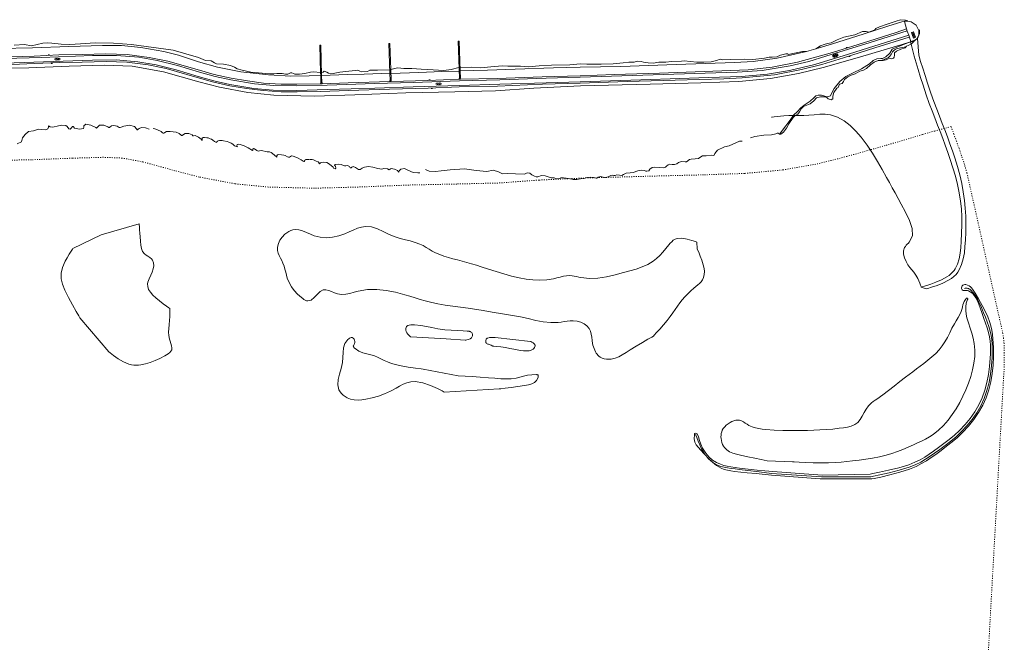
# Model space of a CAD drawing. Header units: metres. Extents: x 64961 to 73789, y 403835 to 410663.
# Tile 132 of 135: x 70695 to 71764, y 408023 to 408699. Entities that reach past the tile are written whole.
import ezdxf

# ---------------------------------------------------------------- set-up
doc = ezdxf.new("R2010")
doc.units = ezdxf.units.M
doc.linetypes.add('PERCEELGRENS', pattern=[2.5, 1, -1.5])
for name, color, linetype, lineweight in [('B-GEO-OG-BEEK-G', 253, 'Continuous', 0), ('B-GEO-OG-GRENS_perceel-G', 253, 'PERCEELGRENS', 0), ('B-GEO-OG-OVLIJNOBJ-G', 253, 'Continuous', 0), ('B-GEO-OG-SLOOT_kant-G', 253, 'Continuous', 0), ('B-GEO-OG-TALUD-S', 253, 'Continuous', 0), ('B-GEO-OG-VERH_gesl-S', 253, 'Continuous', 0), ('B-GEO-OG-VERH_kntgesl-G', 253, 'Continuous', 0), ('B-GEO-OG-VERH_kntopen-G', 253, 'Continuous', 0), ('B-GEO-OG-VERH_open-S', 253, 'Continuous', 0), ('B-GEO-OG-WATER_overig-G', 253, 'Continuous', 0)]:
    doc.layers.add(name, color=color, linetype=linetype, lineweight=lineweight)

# ---------------------------------------------------------------- blocks, each defined once
blk = doc.blocks.new('S04')
at = {"color": 0}
for p, q in [((0, 0.5), (0.5, 0.5)), ((0, 0.3), (1, 0.3)), ((0, 0), (0.5, 0)), ((0, -0.3), (1, -0.3)), ((0, -0.5), (0.5, -0.5))]:
    blk.add_line(p, q, dxfattribs=at)
blk = doc.blocks.new('S016')
at = {"color": 0, "linetype": 'Continuous'}
for points in [[(0, -0.4), (2.6, 1.1)], [(2.6, -1.2), (0, 0.4)], [(5.1, -1.2), (1.1, 1.1)], [(1.1, -1.2), (5.1, 1.1)], [(6.2, -0.4), (3.5, 1.1)], [(3.5, -1.2), (6.2, 0.4)]]:
    blk.add_lwpolyline(points, dxfattribs=at)
blk = doc.blocks.new('S014')
at = {"color": 0}
for p, q in [((0, -0.8), (4.2, 1.7)), ((0, 0.6), (1.8, 1.7)), ((5.1, -1.5), (0, 1.4)), ((2.6, -1.5), (0, 0)), ((1.1, -1.5), (6.1, 1.4)), ((6.1, -0.8), (1.9, 1.7)), ((3.5, -1.5), (6.1, 0)), ((6.1, 0.7), (4.4, 1.7))]:
    blk.add_line(p, q, dxfattribs=at)
blk = doc.blocks.new('S024')
at = {"color": 0}
for p, q in [((0, 1.2), (6.7, 1.2)), ((0, 0), (6.7, 0)), ((0.2, 1.2), (0.2, 0)), ((1.2, 1.5), (1.2, 1.2)), ((1.2, 0), (1.2, -1.2)), ((2.3, 1.2), (2.3, 0)), ((3.3, 1.5), (3.3, 1.2)), ((3.3, 0), (3.3, -1.2)), ((4.4, 1.2), (4.4, 0)), ((5.4, 1.5), (5.4, 1.2)), ((5.4, 0), (5.4, -1.2)), ((6.5, 1.2), (6.5, 0)), ((0, -1.2), (6.7, -1.2)), ((0.2, -1.2), (0.2, -1.5)), ((2.3, -1.2), (2.3, -1.5)), ((4.4, -1.2), (4.4, -1.5)), ((6.5, -1.2), (6.5, -1.5))]:
    blk.add_line(p, q, dxfattribs=at)

msp = doc.modelspace()

# ---------------------------------------------------------------- linework, layer by layer
at = {"layer": 'B-GEO-OG-BEEK-G'}
for points in [[(71668.628, 408678.731), (71669.232, 408679.148)], [(71669.232, 408679.148), (71671.495, 408684.442), (71671.449, 408688.442)], [(71708.975, 408420.594), (71711.253, 408422.846), (71713.167, 408425.246), (71714.782, 408427.809), (71717.321, 408433.46), (71719.078, 408439.658), (71720.222, 408446.238), (71720.921, 408453.034), (71721.344, 408459.879), (71721.694, 408468.798), (71721.815, 408477.55), (71721.668, 408486.172), (71721.212, 408494.702), (71720.407, 408503.176), (71719.097, 408512.409), (71717.358, 408521.63), (71715.225, 408530.848), (71712.731, 408540.072), (71709.913, 408549.311), (71707.324, 408557.085), (71704.599, 408564.793), (71701.804, 408572.353), (71699.01, 408579.681), (71696.285, 408586.695), (71693.232, 408594.505), (71690.236, 408602.278), (71687.167, 408610.522), (71683.893, 408619.746), (71680.285, 408630.456), (71677.615, 408638.7), (71675.024, 408646.867), (71672.806, 408653.95), (71670.677, 408660.826), (71669.232, 408679.148)], [(71652.639, 408672.463), (71661.822, 408675.499)], [(71661.822, 408675.499), (71662.29, 408675.672)], [(71661.926, 408675.068), (71661.822, 408675.499)], [(71662.422, 408673.003), (71661.926, 408675.068)], [(71662.29, 408675.672), (71666.404, 408677.196), (71668.628, 408678.731)], [(71662.422, 408673.003), (71665.635, 408659.643), (71667.793, 408652.513), (71670.044, 408645.179), (71672.681, 408636.735), (71675.405, 408628.233), (71678.956, 408617.668), (71682.207, 408608.557), (71685.268, 408600.402), (71688.252, 408592.707), (71691.27, 408584.975), (71693.974, 408577.942), (71696.739, 408570.596), (71699.518, 408563.022), (71702.262, 408555.306), (71704.926, 408547.535), (71707.856, 408538.518), (71710.529, 408529.527), (71712.862, 408520.55), (71714.771, 408511.57), (71716.175, 408502.575), (71716.991, 408493.993), (71717.361, 408485.341), (71717.372, 408476.576), (71717.108, 408467.656), (71716.657, 408458.537), (71716.247, 408452.162), (71715.601, 408445.844), (71714.531, 408439.752), (71712.851, 408434.056), (71710.371, 408428.925), (71709.042, 408426.975), (71707.498, 408425.136), (71705.702, 408423.393), (71703.612, 408421.727), (71701.19, 408420.122), (71695.497, 408417.117), (71689.346, 408414.462), (71683.727, 408412.339), (71679.629, 408410.932), (71678.043, 408410.422), (71673.539, 408409.009), (71678.806, 408407.277), (71680.447, 408407.738), (71684.7, 408409.03), (71690.558, 408411.011), (71697.018, 408413.54), (71703.073, 408416.478), (71706.27, 408418.476), (71708.975, 408420.594)], [(71447.029, 408218.907), (71451.327, 408215.415), (71456.292, 408212.447), (71459.62, 408211.122), (71463.127, 408210.181), (71466.89, 408209.514), (71470.986, 408209.009), (71484.713, 408207.634), (71494.214, 408206.662), (71511.015, 408204.911), (71563.905, 408200.868), (71619.73, 408200.892), (71622.439, 408201.427), (71629.504, 408202.923), (71639.327, 408205.22), (71650.315, 408208.155), (71660.872, 408211.568), (71667.832, 408214.414), (71673.876, 408217.439), (71679.275, 408220.635), (71684.303, 408223.996), (71689.229, 408227.516), (71695.049, 408231.768), (71700.983, 408236.241), (71706.916, 408240.955), (71712.734, 408245.932), (71718.325, 408251.191), (71724.683, 408257.994), (71730.476, 408265.213), (71735.641, 408272.819), (71740.12, 408280.781), (71743.852, 408289.066), (71746.779, 408297.577), (71748.977, 408306.335), (71750.51, 408315.299), (71751.444, 408324.428), (71751.845, 408333.681), (71751.862, 408338.577), (71751.747, 408343.45), (71751.502, 408348.257), (71751.123, 408352.952), (71750.61, 408357.49), (71749.885, 408362.212), (71748.89, 408366.872), (71747.514, 408371.641), (71745.645, 408376.694), (71743.173, 408382.203), (71739.51, 408389.255), (71735.523, 408396.281), (71731.867, 408402.396)], [(71731.867, 408402.396), (71729.194, 408406.714), (71728.158, 408408.35), (71727.793, 408408.667), (71726.816, 408409.441), (71725.403, 408410.404), (71723.733, 408411.292), (71721.983, 408411.836), (71720.738, 408411.884), (71719.601, 408411.626), (71718.628, 408411.092), (71717.872, 408410.309), (71717.389, 408409.305), (71717.238, 408408.482), (71717.249, 408407.634), (71717.417, 408406.832), (71717.738, 408406.151), (71718.207, 408405.662), (71718.808, 408405.413), (71719.514, 408405.351), (71720.29, 408405.402), (71721.098, 408405.493), (71721.905, 408405.55), (71722.546, 408405.528), (71723.163, 408405.445), (71723.758, 408405.309), (71724.333, 408405.131), (71724.891, 408404.921), (71729.373, 408401.987), (71732.775, 408397.629), (71735.396, 408392.293), (71737.536, 408386.427), (71739.495, 408380.476), (71741.38, 408375.12), (71743.253, 408369.987), (71744.997, 408364.978), (71746.494, 408359.995), (71747.627, 408354.939), (71748.243, 408350.481), (71748.558, 408345.924), (71748.629, 408341.296), (71748.509, 408336.626), (71748.254, 408331.94), (71747.509, 408323.053), (71746.37, 408314.264), (71744.736, 408305.623), (71742.507, 408297.184), (71739.581, 408288.997), (71735.932, 408281.195), (71731.569, 408273.713)], [(71731.569, 408273.713), (71726.558, 408266.573), (71720.965, 408259.8), (71714.856, 408253.414), (71709.44, 408248.411), (71703.814, 408243.675), (71698.08, 408239.193), (71692.341, 408234.946), (71686.699, 408230.92), (71682.029, 408227.678), (71677.259, 408224.591), (71672.15, 408221.664), (71666.459, 408218.908), (71659.945, 408216.328), (71649.264, 408213.02), (71638.101, 408210.214), (71628.097, 408208.044), (71620.891, 408206.644), (71618.125, 408206.147), (71565.833, 408204.943), (71512.412, 408208.864), (71503.902, 408209.649), (71495.305, 408210.483), (71485.626, 408211.482), (71476.223, 408212.548), (71471.389, 408213.17), (71467.006, 408213.84), (71462.98, 408214.617), (71459.216, 408215.559), (71455.618, 408216.727), (71451.274, 408218.594), (71447.104, 408221.093), (71443.172, 408224.419), (71439.541, 408228.766), (71436.275, 408234.329), (71434.425, 408238.5), (71432.835, 408242.696), (71431.592, 408246.371), (71430.782, 408248.977), (71430.494, 408249.967), (71428.844, 408250.6), (71427.547, 408250.046), (71427.446, 408249.452), (71427.33, 408248.687), (71427.171, 408244.275), (71427.934, 408240.735), (71429.4, 408237.817), (71431.352, 408235.269), (71437.732, 408228.299), (71439.993, 408225.881)], [(71439.993, 408225.881), (71442.066, 408223.664), (71446.592, 408219.262), (71447.029, 408218.907)]]:
    msp.add_lwpolyline(points, dxfattribs=at)
at = {"layer": 'B-GEO-OG-GRENS_perceel-G'}
for points in [[(71762.015, 408358.744), (71723.053, 408533.019), (71720.27, 408542.381), (71717.268, 408551.62), (71714.511, 408559.662), (71711.774, 408567.357), (71708.904, 408575.18), (71705.835, 408583.333), (71688.075, 408578.547), (71674.727, 408574.706), (71634.314, 408562.734), (71592.879, 408550.965), (71561.365, 408542.984), (71523.035, 408536.241), (71481.678, 408532.505), (71437.276, 408530.989)], [(71437.276, 408530.989), (71382.265, 408529.607), (71307.514, 408527.52), (71258.883, 408525.318), (71216.417, 408522.17), (71169.501, 408521.017), (71117.372, 408519.913), (71062.281, 408517.715), (71015.138, 408516.48), (70964.923, 408517.688), (70928.6, 408521.31), (70889.953, 408528.612), (70863.535, 408535.492), (70828.878, 408545.09), (70806.187, 408549.185), (70786.136, 408550.048), (70752.472, 408549.05), (70707.866, 408547.363), (70657.531, 408546.427)], [(71745.54, 408000), (71762.851, 408311.68), (71763.59, 408322.026), (71763.33, 408332.066), (71763.498, 408337.317), (71763.503, 408342.538), (71763.297, 408347.885), (71762.823, 408353.273), (71762.015, 408358.744)]]:
    msp.add_lwpolyline(points, dxfattribs=at)
at = {"layer": 'B-GEO-OG-OVLIJNOBJ-G'}
for points in [[(71658.8, 408698.208), (71656.272, 408698.848), (71651.072, 408699.424), (71646.344, 408697.984), (71636.544, 408694.592), (71628.344, 408691.52), (71624.072, 408689.984), (71623.08, 408688.288), (71619.312, 408686.976), (71616.576, 408685.952), (71613.672, 408686.752), (71609.84, 408686.624), (71601.24, 408682.944), (71589.44, 408680.416), (71582.08, 408677.6), (71575.8, 408674.336), (71571.744, 408673.664), (71568.272, 408672.48), (71563.992, 408671.2), (71559.118, 408667.861)], [(71655.213, 408697.618), (71652.4, 408696.928), (71637.152, 408692.32), (71610.4, 408683.84), (71577.008, 408673.312), (71559.118, 408667.861)], [(70811.448, 408653.344), (70834.472, 408650.24), (70854.168, 408646.272), (70887.928, 408636.576), (70904.408, 408631.936), (70923.144, 408627.648), (70941.368, 408624.672), (70959.232, 408622.368), (70978.848, 408621.12), (70996.184, 408620.992), (71021.608, 408621.504), (71051.992, 408622.432), (71096.536, 408623.968), (71138.432, 408625.184), (71172.24, 408626.4), (71213.592, 408627.424), (71262.312, 408629.248), (71303.464, 408630.56), (71354.36, 408632.352), (71406.472, 408633.888), (71459.16, 408635.2), (71479.016, 408636.224), (71514.32, 408639.584), (71543.504, 408645.216), (71565.68, 408650.848), (71589.272, 408658.048), (71622.936, 408668.768), (71660.528, 408680.576)], [(71173.313, 408634.721), (71213.296, 408635.744), (71262.056, 408637.536), (71303.352, 408638.592), (71340.256, 408639.744), (71389.624, 408641.408), (71437.928, 408643.328), (71485.776, 408644.8), (71511.856, 408647.808), (71539.288, 408653.12), (71577.072, 408663.84), (71616.672, 408676.128), (71646.168, 408685.44), (71657.607, 408689.368)], [(71657.607, 408689.368), (71657.632, 408689.376)], [(71657.672, 408673.856), (71646.664, 408670.688), (71606.48, 408658.784), (71566.936, 408647.552), (71540.4, 408640.832), (71509.84, 408635.456), (71475.48, 408632.352), (71434.24, 408630.944), (71379.48, 408629.568), (71303.832, 408627.456), (71252.952, 408625.152), (71211.504, 408622.08), (71167.264, 408620.992), (71114.368, 408619.872), (71059.032, 408617.664), (71015.024, 408616.512), (70971.104, 408617.568), (70942.864, 408620.384), (70911.872, 408626.24), (70889.504, 408632.064), (70851.144, 408642.688), (70817.272, 408648.8), (70786.8, 408650.112), (70749.048, 408648.992), (70705.04, 408647.328), (70653.392, 408646.368)], [(70667.425, 408667.785), (70673.032, 408667.968), (70709.248, 408668.928), (70748.352, 408670.304), (70785.096, 408671.52), (70805.64, 408671.392), (70826.592, 408669.088), (70851.664, 408664.864), (70867.384, 408660.736), (70889.112, 408653.728), (70909.888, 408647.968), (70935.32, 408642.912), (70965.104, 408639.424), (70989.464, 408638.016), (71009.224, 408638.432), (71021.832, 408638.784)], [(70689.152, 408671.68), (70700.52, 408672.48), (70707.976, 408671.2), (70720.432, 408673.92), (70724.96, 408674.4), (70729.984, 408673.92), (70740.152, 408672.704), (70749.576, 408672.32), (70761.36, 408673.152), (70776.992, 408674.304), (70797.008, 408673.792), (70816.592, 408672.448), (70861.736, 408666.368), (70889.136, 408658.368), (70896.848, 408655.136), (70902.84, 408654.656), (70906.424, 408652.512), (70908.712, 408651.584), (70916.256, 408651.04), (70923.784, 408649.696), (70928.408, 408647.712), (70931.264, 408646.208), (70936.64, 408644.64), (70945.992, 408642.624), (70958.328, 408641.184), (70966.248, 408640.48), (70971.08, 408640.8), (70974.256, 408641.056), (70979.992, 408641.152), (70983.624, 408640.224), (70986.288, 408640.192), (70987.632, 408640.896), (70989.168, 408641.728), (70990.576, 408641.664), (70992.384, 408641.152), (70993.832, 408640.352), (70998.888, 408640.384), (71004.488, 408641.152), (71010.832, 408642.56), (71014.056, 408642.88), (71021.726, 408642.209)], [(71021.726, 408642.209), (71020.808, 408671.84), (71021.808, 408671.84), (71022.83, 408638.88)], [(71096.96, 408641.344), (71095.864, 408673.696), (71096.84, 408673.728), (71097.779, 408645.506)], [(71173.218, 408635.964), (71172.272, 408635.936), (71170.856, 408676), (71171.952, 408676.064), (71173.092, 408643.776)], [(71519.662, 408575.314), (71526.512, 408584.032), (71531.816, 408591.392), (71534.744, 408595.68), (71539.344, 408599.68), (71542.512, 408603.52), (71546.424, 408606.592), (71552.968, 408611.072), (71556.776, 408614.496), (71559.056, 408616.576), (71561.744, 408617.6), (71565.216, 408617.408), (71568.744, 408616.512), (71572.96, 408616.032), (71574.824, 408616.736), (71576.176, 408619.264), (71578.888, 408624.576), (71585.04, 408632.16), (71591.488, 408637.696), (71598.992, 408641.44), (71608.656, 408645.92), (71617.296, 408651.36), (71621.264, 408655.072), (71625.44, 408657.088), (71629.584, 408657.184), (71631.592, 408657.28), (71635.016, 408659.072), (71639.36, 408662.944), (71641.856, 408667.264), (71646.248, 408669.28), (71657.672, 408673.856)], [(71656.928, 408669.984), (71651.128, 408668.96), (71646.688, 408667.84), (71645.005, 408667.081), (71643.988, 408666.379), (71642.2, 408664.608), (71640.96, 408661.792), (71639.083, 408659.423), (71637.912, 408658.464), (71634.048, 408656.736), (71632.704, 408655.84), (71631.2, 408655.424), (71627.92, 408655.2)], [(71646.618, 408665.165), (71651.48, 408667.296), (71656.192, 408668.928), (71657.48, 408670.752), (71659.096, 408671.495), (71661.395, 408672.303), (71662.376, 408672.96), (71662.422, 408673.003)], [(71657.672, 408673.856), (71661.232, 408674.88), (71661.926, 408675.068)], [(71661.926, 408675.068), (71662.441, 408675.207)], [(71662.422, 408673.003), (71665.776, 408676.128)], [(71021.929, 408629.809), (71021.376, 408629.792), (70996, 408629.28), (70978.936, 408629.44), (70959.76, 408630.656), (70942.424, 408632.864), (70924.512, 408635.84), (70906.28, 408640), (70890.224, 408644.544), (70855.824, 408654.368), (70835.576, 408658.464), (70811.728, 408661.568), (70788.768, 408662.4), (70762.984, 408661.6), (70737.704, 408661.152), (70711.088, 408659.936), (70686.328, 408659.2), (70651.848, 408657.92), (70615.448, 408656.8), (70593.696, 408656.032), (70577.92, 408655.488), (70540.04, 408654.272), (70503.744, 408653.184), (70464.856, 408652.064)], [(71172.968, 408647.584), (71185.984, 408647.872), (71195.736, 408647.296), (71206.584, 408648.224), (71219.104, 408649.312), (71224.864, 408649.056), (71238.712, 408649.056), (71247.208, 408648.288), (71258.784, 408649.44), (71272.192, 408650.112), (71292.136, 408650.4), (71303.512, 408651.552), (71310.712, 408650.976), (71318.744, 408651.264), (71326.016, 408651.072), (71339, 408651.552), (71350.008, 408652.416), (71356.192, 408653.28), (71361.88, 408653.472), (71365.624, 408654.304), (71369.44, 408654.144), (71372.032, 408653.472), (71377.208, 408652.704), (71382.52, 408652.32), (71388.816, 408653.408), (71396.272, 408653.408), (71402.488, 408653.984), (71413.184, 408654.56), (71416.336, 408654.688), (71423.192, 408653.984), (71430.056, 408653.376), (71437.496, 408653.216), (71445.336, 408653.568), (71451.336, 408655.072), (71455.16, 408656.384), (71458.032, 408655.872), (71465.976, 408656.064), (71481.376, 408656.544), (71490.768, 408656.32), (71503.424, 408657.632), (71508.44, 408658.88), (71511.768, 408658.656), (71516.624, 408658.912), (71520.864, 408660.832), (71526.392, 408662.176), (71528.544, 408662.304), (71528.992, 408661.504), (71537.672, 408663.52), (71544.736, 408664.928), (71548.912, 408664.768)], [(71559.118, 408667.861), (71548.864, 408664.736), (71517.264, 408657.6), (71491.256, 408653.984), (71471.12, 408652.896), (71407.512, 408650.944), (71347.408, 408648.768), (71303.384, 408647.712), (71274.28, 408646.976), (71232.936, 408645.728), (71202.88, 408644.64), (71173.092, 408643.776)], [(71519.662, 408575.314), (71521.2, 408575.264), (71523.992, 408577.376), (71527.144, 408581.76), (71529.776, 408586.336), (71534.376, 408593.28), (71536.648, 408595.264), (71539.712, 408597.024), (71541.272, 408599.328), (71543.048, 408602.624), (71545.832, 408605.056), (71552.76, 408608), (71556.96, 408611.424), (71559.976, 408614.624), (71564.2, 408615.776), (71568.992, 408615.552), (71571.136, 408615.072), (71572.56, 408613.504), (71575.8, 408612.576), (71577.48, 408613.504), (71577.664, 408616.544), (71578.624, 408620.512), (71581.952, 408624.96), (71583.168, 408625.76), (71584.936, 408629.312), (71587.496, 408630.304), (71589.184, 408632.224), (71590.256, 408634.56), (71593.688, 408637.312), (71597.472, 408639.328), (71601.744, 408640.512), (71606.888, 408643.392), (71610.896, 408644.48), (71614.048, 408646.56), (71618.272, 408650.496), (71622.352, 408653.44), (71626.784, 408655.232), (71632.032, 408655.008), (71635.4, 408655.68), (71637.52, 408657.056), (71639.984, 408657.12), (71641.56, 408657.056), (71642.784, 408657.282), (71643.328, 408657.696), (71643.951, 408658.735), (71644.376, 408660.928), (71644.391, 408661.739), (71644.377, 408662.825), (71644.6, 408663.328), (71646.618, 408665.165)], [(71559.118, 408667.861), (71559.088, 408667.84)], [(70686.624, 408650.944), (70711.312, 408651.68), (70738.072, 408652.928), (70763.136, 408653.344), (70789.04, 408654.144), (70811.448, 408653.344)], [(71171.848, 408647.616), (71163.432, 408645.376), (71155.512, 408644.416), (71143.952, 408644.832), (71130.92, 408645.664), (71120.576, 408646.4), (71111.936, 408646.528), (71105.656, 408647.072), (71103.648, 408646.848), (71097.779, 408645.506)], [(71021.832, 408638.784), (71021.726, 408642.209)], [(71021.736, 408642.208), (71021.726, 408642.209)], [(71022.83, 408638.88), (71023.064, 408631.328), (71022.064, 408631.296), (71021.832, 408638.784)], [(71096.832, 408644.896), (71083.432, 408644.736), (71075.24, 408644.704), (71072.544, 408643.008), (71066.192, 408642.848), (71064.216, 408643.36), (71062.088, 408644.512), (71059.248, 408644.288), (71048.992, 408643.232), (71042.568, 408642.368), (71035.392, 408640.928), (71030.208, 408641.376), (71028.432, 408642.464), (71025.632, 408643.392), (71024.408, 408642.528), (71022.744, 408642.016)], [(71022.832, 408638.88), (71050.888, 408639.776), (71068.872, 408640.224), (71096.96, 408641.344)], [(71097.779, 408645.506), (71098.176, 408633.568), (71097.224, 408633.568), (71096.96, 408641.344)], [(71097.779, 408645.506), (71097.768, 408645.504)], [(71097.936, 408641.088), (71128.376, 408642.016), (71153.296, 408643.296), (71171.992, 408643.552)], [(71173.092, 408643.776), (71173.08, 408643.776)], [(71173.092, 408643.776), (71173.368, 408635.968), (71173.218, 408635.964)], [(71021.929, 408629.809), (71021.928, 408629.728)], [(71021.96, 408631.456), (71021.929, 408629.809)], [(71021.929, 408629.809), (71023.397, 408629.854)], [(71023.288, 408631.36), (71023.397, 408629.854)], [(71023.397, 408629.854), (71051.688, 408630.72), (71096.984, 408632.276)], [(71023.397, 408629.854), (71023.408, 408629.696)], [(71096.984, 408633.536), (71096.984, 408632.276)], [(71096.984, 408632.276), (71098.328, 408632.315)], [(71096.984, 408632.276), (71096.984, 408632.224)], [(71098.328, 408632.315), (71138.16, 408633.472), (71171.976, 408634.687)], [(71098.352, 408633.632), (71098.328, 408632.32)], [(71171.976, 408635.904), (71171.976, 408634.687)], [(71171.976, 408634.687), (71173.313, 408634.721)], [(71171.976, 408634.687), (71171.976, 408634.528)], [(71173.208, 408636.096), (71173.218, 408635.964)], [(71173.218, 408635.964), (71173.313, 408634.721)], [(71173.313, 408634.721), (71173.32, 408634.624)], [(70704.656, 408578.08), (70710.136, 408578.624), (70713.44, 408579.936), (70715.44, 408580.448), (70719.328, 408580.128), (70723.656, 408580), (70725.608, 408580.992), (70726.416, 408582.848), (70726.328, 408584.064), (70728.368, 408583.168), (70731.239, 408582.844), (70737.28, 408584.352), (70740.944, 408584.896), (70745.352, 408584.608), (70746.552, 408583.424), (70748.504, 408580.96), (70749.824, 408580.48), (70751.424, 408581.888), (70752.592, 408583.424), (70753.104, 408583.488), (70753.464, 408583.008), (70754.552, 408581.696), (70760.016, 408580.64), (70764.328, 408581.408), (70764.928, 408582.784), (70764.712, 408584.16), (70767.008, 408585.92), (70772.368, 408585.024), (70777.728, 408582.208), (70778.48, 408581.824), (70779.072, 408581.984), (70780.04, 408583.008), (70781.952, 408584.8), (70786.36, 408584.96), (70790.968, 408583.04), (70791.896, 408582.496), (70792.472, 408582.432), (70792.944, 408582.88), (70794.976, 408584.288), (70797.368, 408584.672), (70800.888, 408583.776), (70803.264, 408582.528), (70804.368, 408582.4), (70805.144, 408582.752), (70808.336, 408583.744), (70814.208, 408584.768), (70819.64, 408583.296), (70821.856, 408580.992), (70822.512, 408580), (70823.112, 408580)], [(70692.352, 408564.544), (70697.008, 408566.848), (70698.312, 408571.04), (70701.128, 408574.624), (70704.656, 408578.08)], [(70823.112, 408580), (70823.912, 408580.416), (70824.912, 408581.216), (70827.208, 408582.528), (70831.64, 408581.984), (70835.776, 408580.576)], [(70840.024, 408581.184), (70841.88, 408581.088), (70844.904, 408579.68), (70848.888, 408577.856), (70850.24, 408576.416), (70851.016, 408576.096), (70851.432, 408576.256), (70852.56, 408577.12), (70854.328, 408578.208), (70858.592, 408577.92), (70864.984, 408577.344), (70868.264, 408575.808), (70870.368, 408574.112), (70870.816, 408573.568), (70871.496, 408573.664), (70873.064, 408574.944), (70874.832, 408576.032), (70878.76, 408575.872), (70882.488, 408574.24), (70883.208, 408573.408), (70883.704, 408573.28), (70885.616, 408573.568), (70889.272, 408571.872), (70892.024, 408569.568), (70893.032, 408568.352), (70893.136, 408569.792), (70893.317, 408570.662), (70893.632, 408571.04), (70894.331, 408571.379), (70895.752, 408571.392), (70898.39, 408571.27), (70899.704, 408571.008), (70902.048, 408570.184), (70903.158, 408569.669), (70904.744, 408568.736), (70906.728, 408567.328), (70908.68, 408566.048), (70909.144, 408566.784), (70909.928, 408567.52), (70910.613, 408567.855), (70912.04, 408568.16), (70914.998, 408568.138), (70916.472, 408567.936), (70920.209, 408567.092), (70922.036, 408566.525), (70924.72, 408565.44), (70926.368, 408564.32), (70928.402, 408562.618), (70929.552, 408562.016), (70931.512, 408561.312)], [(71488.192, 408571.04), (71492.912, 408572.704), (71502.608, 408574.144), (71511.072, 408574.4), (71515.688, 408575.488), (71517.136, 408576.192), (71518.224, 408576.096), (71519.232, 408575.328), (71519.662, 408575.314)], [(71519.648, 408575.296), (71519.662, 408575.314)], [(70931.512, 408561.312), (70930.68, 408562.912), (70931.208, 408563.776), (70932.268, 408564.201), (70934.392, 408563.808), (70938.768, 408562.528), (70943.112, 408560.448), (70947.648, 408557.312), (70948.184, 408557.696), (70948.24, 408558.752), (70948.8, 408559.424), (70949.936, 408559.072), (70952.688, 408557.408), (70953.96, 408556.608), (70955.248, 408557.184), (70957.72, 408557.44), (70963.808, 408556), (70966.368, 408555.776), (70968.231, 408555.1), (70971.448, 408552.832), (70974.168, 408550.08), (70974.288, 408551.744), (70974.888, 408552.608), (70976.332, 408552.88), (70979.232, 408552.608), (70981.895, 408552.426), (70983.152, 408552.032), (70985.696, 408550.624), (70986.816, 408550.016), (70988.008, 408550.336), (70990.304, 408551.52), (70991.768, 408551.296), (70996.648, 408549.568), (71000.768, 408547.392), (71002.712, 408545.696), (71003.447, 408545.419), (71003.768, 408545.536), (71004.552, 408546.624), (71004.968, 408547.36), (71005.53, 408547.675), (71006.752, 408547.776), (71009.8, 408547.68)], [(71346.024, 408530.784), (71348.68, 408530.4), (71350.528, 408531.328), (71353.44, 408532.928), (71357.736, 408533.088), (71360.856, 408533.664), (71365.872, 408535.424), (71369.6, 408535.872), (71373.112, 408535.552), (71374.768, 408535.104), (71375.832, 408534.848), (71377.736, 408535.456), (71379.136, 408537.088), (71381.664, 408538.816), (71384.24, 408539.136), (71389.584, 408538.88), (71393.84, 408538.752), (71395.88, 408539.136), (71397.136, 408540.224), (71398.944, 408541.728), (71400.688, 408542.464), (71403.304, 408542.304), (71405.84, 408542.24), (71408.12, 408543.072), (71410.072, 408544.448), (71413.168, 408545.44), (71417.2, 408545.248), (71418.736, 408545.248), (71422.072, 408547.552), (71423.896, 408548), (71428.104, 408548.384), (71431.672, 408548.544), (71433.296, 408549.856), (71436.112, 408551.456), (71440.144, 408551.776), (71446.136, 408552.192), (71447.712, 408552.064), (71448.8, 408552.32), (71449.512, 408554.272), (71452.56, 408557.632), (71459.84, 408561.248), (71464.92, 408562.432), (71469.12, 408564.448), (71476.096, 408567.392), (71479.096, 408567.488)], [(71019.142, 408545.003), (71018.66, 408545.251), (71016.792, 408545.92), (71013.961, 408547.131), (71012.488, 408547.456), (71010.312, 408547.648)], [(71129.328, 408533.088), (71127.376, 408533.024), (71122.264, 408533.568), (71116.472, 408536.096), (71112.784, 408537.824), (71108.8, 408537.184), (71107.472, 408535.648), (71106.752, 408534.4), (71106.448, 408533.856), (71105.008, 408535.808), (71101.8, 408537.088), (71098.32, 408537.792), (71096.264, 408536.448), (71094.128, 408537.504), (71090.4, 408537.76), (71088.048, 408537.088), (71083.696, 408538.016), (71078.272, 408539.36), (71073.68, 408540), (71069.24, 408539.424), (71066.872, 408538.304), (71064.768, 408536.64), (71062.736, 408536.832), (71059.624, 408538.784), (71057.128, 408540.192), (71055.448, 408539.488), (71054.816, 408538.496), (71053.856, 408538.656), (71052.912, 408540), (71051.08, 408540.96), (71049.248, 408540.768), (71047.776, 408540.64), (71046.656, 408541.28), (71044.136, 408542.304), (71041.048, 408542.688), (71037.352, 408542.208), (71036.72, 408541.216), (71037.816, 408540.544), (71038.256, 408538.24), (71037.408, 408537.6), (71036.2, 408538.016), (71035.504, 408539.2), (71031.544, 408542.624), (71028.48, 408544.256), (71024.32, 408544.832), (71021.616, 408544.064), (71020.456, 408542.752), (71019.896, 408544.16), (71019.71, 408544.496), (71019.142, 408545.003)], [(71135.648, 408536.864), (71139.616, 408534.944), (71146.352, 408534.656), (71152.648, 408535.424), (71162.4, 408536.256), (71177.696, 408537.44), (71190.552, 408535.52), (71202.04, 408534.784), (71208.904, 408535.936), (71214.592, 408534.304), (71219.24, 408532.128), (71224.672, 408532.608), (71233.24, 408532.192), (71243.128, 408531.808), (71245.744, 408533.056), (71248.736, 408532.832), (71250.976, 408531.136), (71253.808, 408529.696), (71255.704, 408528.672), (71257.592, 408528.928), (71261.384, 408530.272), (71265.248, 408529.952), (71271.752, 408527.904), (71275.144, 408527.808), (71276.48, 408527.104), (71279.072, 408526.592), (71281.056, 408527.168), (71282.528, 408527.744), (71285.432, 408527.552), (71291.008, 408527.04), (71295.616, 408525.984), (71299.6, 408525.92), (71303.608, 408526.592), (71307.384, 408526.976), (71311.408, 408528.064), (71314.28, 408528.544), (71317.984, 408528.032), (71320.608, 408527.392), (71321.56, 408527.392), (71322.848, 408528.288), (71325.272, 408529.056), (71328.344, 408528.576), (71330.56, 408528.096), (71333.904, 408528.704), (71336.808, 408530.208), (71338.208, 408530.464), (71339.888, 408530.08), (71341.176, 408530.432), (71343.184, 408531.04), (71346.024, 408530.784)]]:
    msp.add_lwpolyline(points, dxfattribs=at)
at = {"layer": 'B-GEO-OG-SLOOT_kant-G'}
for points in [[(71720.296, 408407.697), (71720.547, 408407.726), (71721.2, 408407.782), (71722.108, 408407.824), (71723.122, 408407.808), (71724.093, 408407.69), (71724.686, 408407.527), (71725.202, 408407.304), (71725.657, 408407.034), (71726.07, 408406.73), (71726.459, 408406.406), (71730.279, 408402.41), (71733.539, 408397.699), (71736.36, 408392.477), (71738.863, 408386.952), (71741.172, 408381.33), (71743.16, 408376.319), (71745.023, 408371.358), (71746.697, 408366.41), (71748.118, 408361.435), (71749.221, 408356.397), (71749.906, 408351.76), (71750.32, 408347.056), (71750.503, 408342.304), (71750.498, 408337.519), (71750.345, 408332.721), (71749.732, 408323.563), (71748.648, 408314.477), (71747.01, 408305.523), (71744.733, 408296.763), (71741.734, 408288.256), (71738.059, 408280.269), (71733.674, 408272.607), (71728.634, 408265.3), (71722.995, 408258.373), (71716.81, 408251.855), (71711.244, 408246.705), (71705.446, 408241.841), (71699.53, 408237.242), (71693.611, 408232.885), (71687.801, 408228.75), (71682.995, 408225.408), (71678.094, 408222.216), (71672.842, 408219.183), (71666.982, 408216.316), (71660.259, 408213.623), (71649.649, 408210.276), (71638.584, 408207.413), (71628.681, 408205.183), (71621.555, 408203.736)], [(71428.694, 408249.278), (71429.028, 408248.287), (71429.954, 408245.672), (71431.355, 408241.971), (71433.114, 408237.724), (71435.116, 408233.467), (71438.733, 408227.41), (71439.993, 408225.881)], [(71439.993, 408225.881), (71442.663, 408222.641), (71446.874, 408219), (71447.029, 408218.907)], [(71621.555, 408203.736), (71618.82, 408203.221), (71565.093, 408202.988), (71511.079, 408206.688), (71502.894, 408207.84), (71494.608, 408208.964), (71485.257, 408210.173), (71476.137, 408211.255), (71471.421, 408211.762), (71467.133, 408212.246), (71463.19, 408212.796), (71459.509, 408213.501), (71456.005, 408214.45), (71451.332, 408216.324), (71447.029, 408218.907)]]:
    msp.add_lwpolyline(points, dxfattribs=at)
at = {"layer": 'B-GEO-OG-VERH_kntgesl-G'}
for points in [[(70678.664, 408657.152), (70718.752, 408658.496), (70774.088, 408660.384), (70800.296, 408660.576), (70824.336, 408658.56), (70844.552, 408655.072), (70866.344, 408649.504), (70890.224, 408642.56), (70907.208, 408637.76), (70924.472, 408633.952), (70950.168, 408629.76), (70970.808, 408627.968), (70995.832, 408627.648), (71028.936, 408628.448), (71080.448, 408630.24), (71122, 408631.392), (71172.256, 408633.024), (71216.248, 408634.272), (71266.456, 408635.872), (71303.408, 408637.088), (71382.568, 408639.712), (71438.856, 408641.408), (71473.648, 408642.496), (71500.808, 408644.384), (71531.104, 408649.312), (71551.52, 408654.112), (71569.984, 408659.68), (71617.88, 408674.528), (71658.2, 408687.296)], [(71659.845, 408682.615), (71622.165, 408670.779), (71588.571, 408660.082), (71568.418, 408653.931)], [(71659.884, 408682.627), (71659.845, 408682.615)], [(70678.832, 408652.288), (70774.136, 408655.488), (70799.88, 408655.712), (70823.52, 408653.728), (70843.352, 408650.304), (70864.952, 408644.832), (70888.848, 408637.824), (70905.84, 408632.928), (70923.368, 408629.056), (70949.376, 408624.8), (70970.384, 408623.008), (70995.768, 408622.624), (71029.056, 408623.456), (71080.616, 408625.216), (71122.128, 408626.4), (71172.432, 408628.032), (71216.376, 408629.28), (71266.608, 408630.848), (71303.448, 408632.096), (71358.488, 408633.856), (71401.176, 408635.072), (71442.712, 408636.48), (71478.384, 408637.632), (71506.656, 408640.288), (71530.672, 408644.384), (71558.064, 408650.624), (71568.418, 408653.931)]]:
    msp.add_lwpolyline(points, dxfattribs=at)
at = {"layer": 'B-GEO-OG-VERH_kntopen-G'}
for points in [[(71655.192, 408697.696), (71655.213, 408697.618)], [(71668.628, 408678.731), (71670.776, 408683.136), (71670.704, 408687.84), (71668.032, 408693.504), (71662.576, 408697.248), (71658.856, 408697.888), (71655.536, 408697.696), (71655.213, 408697.618)], [(71655.213, 408697.618), (71657.607, 408689.368)], [(71657.607, 408689.368), (71658.264, 408687.104), (71659.845, 408682.615)], [(71659.845, 408682.615), (71662.29, 408675.672)], [(71662.29, 408675.672), (71662.4, 408675.36)], [(71662.441, 408675.207), (71665.256, 408675.968), (71668.56, 408678.592), (71668.628, 408678.731)]]:
    msp.add_lwpolyline(points, dxfattribs=at)
at = {"layer": 'B-GEO-OG-WATER_overig-G'}
for points in [[(71575.027, 408596.086), (71569.256, 408596.726), (71563.329, 408596.694), (71557.397, 408596.269), (71551.613, 408595.731), (71546.128, 408595.362), (71542.222, 408595.323), (71538.329, 408595.411), (71534.204, 408595.495), (71529.603, 408595.446), (71524.281, 408595.134), (71520.625, 408594.773), (71517.034, 408594.348), (71513.937, 408593.941), (71511.764, 408593.635), (71510.944, 408593.515)], [(71614.61, 408563.216), (71608.12, 408571.815), (71602.509, 408578.396), (71596.433, 408584.466), (71589.854, 408589.673), (71582.731, 408593.664), (71575.027, 408596.086)], [(71673.539, 408409.009), (71673.329, 408409.594), (71672.757, 408411.136), (71671.911, 408413.312), (71670.877, 408415.8), (71669.744, 408418.28), (71667.601, 408422.136), (71665.437, 408425.218), (71663.276, 408427.875), (71661.14, 408430.453), (71659.052, 408433.3), (71657.003, 408436.803), (71655.32, 408440.702), (71654.293, 408444.728), (71654.211, 408448.613), (71655.364, 408452.089), (71656.22, 408453.312), (71657.24, 408454.46), (71658.348, 408455.563), (71659.462, 408456.654), (71660.506, 408457.766), (71663.804, 408464.718), (71663.564, 408472.79), (71660.803, 408481.512), (71656.534, 408490.415), (71651.773, 408499.028), (71648.259, 408505.33), (71644.99, 408511.272), (71641.888, 408516.964), (71638.877, 408522.512), (71635.879, 408528.024), (71631.056, 408536.771), (71625.973, 408545.609), (71620.526, 408554.452), (71614.61, 408563.216)], [(70824.815, 408477.788), (70783.56, 408465.867), (70752.923, 408451.016)], [(70824.895, 408476.923), (70824.815, 408477.788)], [(70824.895, 408476.923), (70825.1, 408474.624), (70825.379, 408471.34), (70825.678, 408467.518), (70825.944, 408463.604), (70826.221, 408458.818), (70826.596, 408454.627), (70827.319, 408450.989), (70828.64, 408447.862), (70830.809, 408445.203), (70832.52, 408443.844), (70834.42, 408442.55), (70836.325, 408441.239), (70838.053, 408439.833), (70839.42, 408438.25), (70840.531, 408435.473), (70840.666, 408432.291), (70840.05, 408428.865), (70838.905, 408425.357), (70837.456, 408421.926), (70835.671, 408418.106), (70834.905, 408416.291), (70834.314, 408414.522), (70833.964, 408412.786), (70834.086, 408409.687), (70835.132, 408406.628), (70837.005, 408403.58), (70839.606, 408400.515), (70842.839, 408397.406), (70846.821, 408394.051), (70850.868, 408390.916), (70854.436, 408388.302), (70856.977, 408386.512), (70857.946, 408385.849), (70857.997, 408383.007), (70858.015, 408380.075), (70857.984, 408376.688), (70857.875, 408373.26), (70857.504, 408368.305), (70857.071, 408364.057), (70856.807, 408360.232), (70856.945, 408356.548), (70857.716, 408352.72), (70858.507, 408350.328), (70859.367, 408347.874), (70860.071, 408345.44), (70860.394, 408343.109), (70860.109, 408340.965), (70859.298, 408339.385), (70858.037, 408337.962)], [(71021.136, 408404.23), (71017.85, 408401.114), (71014.626, 408397.747), (71011.345, 408395.088), (71007.891, 408394.099), (71006.501, 408394.343), (71005.087, 408394.9), (71003.667, 408395.698), (71002.26, 408396.665), (71000.885, 408397.726), (70996.696, 408401.423), (70993.059, 408405.37), (70989.987, 408409.569), (70987.494, 408414.024), (70985.594, 408418.737), (70984.651, 408421.97), (70983.837, 408425.271), (70983.02, 408428.597), (70982.066, 408431.901), (70980.843, 408435.141), (70979.492, 408437.905), (70978.025, 408440.621), (70976.632, 408443.327), (70975.507, 408446.06), (70974.84, 408448.858), (70974.88, 408452.611), (70975.868, 408456.392), (70977.658, 408460.059), (70980.101, 408463.47), (70983.05, 408466.482), (70985.07, 408468.088), (70987.199, 408469.447), (70989.407, 408470.522), (70991.666, 408471.274), (70993.947, 408471.667)], [(70993.947, 408471.667), (70998.094, 408471.434), (71002.237, 408470.26), (71006.397, 408468.522), (71010.593, 408466.601), (71014.847, 408464.873), (71021.385, 408463.233), (71028.029, 408462.76)], [(71028.029, 408462.76), (71034.708, 408463.321), (71041.352, 408464.784), (71047.889, 408467.015), (71052.543, 408469.008), (71057.121, 408471.07), (71061.644, 408472.934), (71066.129, 408474.332), (71070.595, 408474.997), (71076.937, 408474.385), (71083.303, 408472.343), (71089.719, 408469.46), (71096.207, 408466.324), (71102.794, 408463.523), (71108.22, 408461.805), (71113.664, 408460.435), (71119.062, 408459.154), (71124.35, 408457.702), (71129.465, 408455.817), (71132.898, 408454.147), (71136.26, 408452.259), (71139.595, 408450.268), (71142.946, 408448.292), (71146.356, 408446.447), (71150.911, 408444.384), (71155.6, 408442.649), (71160.386, 408441.153), (71165.229, 408439.808), (71170.093, 408438.526), (71175.28, 408437.143), (71180.447, 408435.727), (71185.595, 408434.272), (71190.725, 408432.773), (71195.837, 408431.224), (71204.069, 408428.626)], [(71259.632, 408416.522), (71267.086, 408416.909), (71274.485, 408418.141), (71278.054, 408419.055), (71281.606, 408420.031), (71285.146, 408420.898), (71288.682, 408421.488), (71292.22, 408421.629), (71294.604, 408421.409), (71296.991, 408420.99), (71299.382, 408420.453), (71301.775, 408419.879), (71304.17, 408419.349), (71313.377, 408418.36), (71322.614, 408418.82), (71331.88, 408420.338), (71341.174, 408422.525), (71350.495, 408424.99), (71357.32, 408426.801), (71364.043, 408428.739), (71370.548, 408430.987), (71376.717, 408433.734), (71382.436, 408437.163), (71386.248, 408440.154), (71389.822, 408443.513), (71393.217, 408447.153), (71396.49, 408450.984), (71399.703, 408454.918), (71401.184, 408456.718), (71402.742, 408458.42), (71404.453, 408459.922), (71406.396, 408461.124), (71408.646, 408461.924), (71413.828, 408462.194), (71419.481, 408461.278)], [(71419.481, 408461.278), (71424.672, 408459.824), (71428.47, 408458.477), (71429.943, 408457.884)], [(71429.943, 408457.884), (71430.324, 408450.776)], [(70858.037, 408337.962), (70856.443, 408336.671), (70854.633, 408335.489), (70852.723, 408334.388), (70847.361, 408331.597), (70842.095, 408329.252), (70836.887, 408327.344), (70831.7, 408325.865), (70826.495, 408324.808), (70824.106, 408324.475), (70821.673, 408324.298), (70819.165, 408324.344), (70816.551, 408324.682), (70813.8, 408325.382), (70807.894, 408327.926), (70802.033, 408331.367), (70796.945, 408334.865), (70793.359, 408337.58), (70792.002, 408338.671), (70760.581, 408375.866), (70759.429, 408377.765), (70756.475, 408382.757), (70752.471, 408389.786), (70748.172, 408397.792), (70744.331, 408405.719), (70741.765, 408412.262), (70740.368, 408418.253), (70740.274, 408424.111), (70741.619, 408430.255), (70744.539, 408437.103), (70746.654, 408440.981), (70748.889, 408444.735), (70750.905, 408447.942), (70752.362, 408450.177), (70752.923, 408451.016)], [(71430.813, 408449.711), (71430.324, 408450.776)], [(71433.716, 408442.859), (71432.056, 408446.887), (71430.813, 408449.711)], [(71317.765, 408344.133), (71318.395, 408342.329), (71319.144, 408340.568), (71320.016, 408338.847), (71320.804, 408337.508), (71321.683, 408336.225), (71322.661, 408335.029), (71323.746, 408333.952), (71324.947, 408333.026), (71327.109, 408331.906), (71329.491, 408331.201), (71331.998, 408330.856), (71334.532, 408330.819), (71336.998, 408331.035), (71341.26, 408331.984), (71345.196, 408333.552), (71349.065, 408335.652), (71353.126, 408338.196), (71357.636, 408341.098), (71364.163, 408345.107), (71370.885, 408349.068), (71376.856, 408352.497), (71381.131, 408354.909), (71382.766, 408355.821), (71383.744, 408356.871), (71386.298, 408359.653), (71389.859, 408363.61), (71393.859, 408368.189), (71397.729, 408372.834), (71401.157, 408377.275), (71404.037, 408381.3), (71409.011, 408388.562), (71411.532, 408392.032), (71414.122, 408395.283), (71416.959, 408398.539), (71420.023, 408401.763), (71423.292, 408404.92), (71426.746, 408407.973), (71428.822, 408409.697), (71430.867, 408411.414), (71432.796, 408413.163), (71434.522, 408414.984), (71435.958, 408416.916), (71437.277, 408419.622), (71438.004, 408422.601), (71438.169, 408425.877), (71437.804, 408429.473), (71436.939, 408433.412), (71435.456, 408438.182), (71433.716, 408442.859)], [(71204.069, 408428.626), (71212.298, 408426.002), (71220.562, 408423.467), (71228.9, 408421.139), (71237.353, 408419.133), (71244.722, 408417.765), (71252.163, 408416.851), (71259.632, 408416.522)], [(71044.524, 408401.028), (71040.01, 408401.688), (71036.805, 408402.843), (71033.623, 408404.26), (71030.502, 408405.544), (71027.481, 408406.3), (71024.6, 408406.133), (71021.136, 408404.23)], [(71044.524, 408401.028), (71049.016, 408401.346), (71053.498, 408402.307), (71057.981, 408403.576), (71062.477, 408404.818), (71072.624, 408406.455), (71082.831, 408406.57), (71093.028, 408405.461), (71103.145, 408403.427), (71113.114, 408400.768), (71118.699, 408399.092), (71124.241, 408397.376), (71129.764, 408395.689), (71135.295, 408394.095), (71140.86, 408392.663), (71148.913, 408390.971), (71157.057, 408389.615), (71165.26, 408388.464), (71173.488, 408387.388), (71181.711, 408386.256), (71188.815, 408385.153), (71195.897, 408383.959), (71210.018, 408381.497), (71217.072, 408380.328), (71225.734, 408378.986), (71230.072, 408378.294), (71234.417, 408377.545), (71238.772, 408376.706), (71246.968, 408374.875), (71255.178, 408372.99), (71263.373, 408371.425), (71271.527, 408370.555), (71279.611, 408370.757), (71282.809, 408371.192), (71286.017, 408371.723), (71289.259, 408372.215), (71292.56, 408372.534), (71295.945, 408372.546), (71299.971, 408372.034), (71303.923, 408370.938), (71307.579, 408369.267), (71310.719, 408367.03), (71313.121, 408364.237), (71314.508, 408361.349), (71315.364, 408358.153), (71315.897, 408354.766), (71316.317, 408351.303), (71316.833, 408347.879), (71317.246, 408345.982), (71317.765, 408344.133)], [(71723.843, 408396.637), (71723.893, 408396.52), (71723.914, 408396.375), (71723.898, 408396.226), (71723.855, 408396.072), (71723.725, 408395.76), (71722.362, 408391.739), (71721.751, 408387.725), (71721.754, 408383.728), (71722.236, 408379.761), (71723.058, 408375.834), (71724.622, 408370.198), (71726.407, 408364.63), (71728.203, 408359.085), (71729.796, 408353.519), (71730.974, 408347.89), (71731.63, 408340.8), (71731.453, 408333.615), (71730.571, 408326.404), (71729.11, 408319.235), (71727.197, 408312.179), (71724.749, 408304.769), (71721.926, 408297.555), (71718.73, 408290.523), (71715.165, 408283.66), (71711.232, 408276.951), (71707.089, 408270.636), (71702.573, 408264.572), (71697.65, 408258.879), (71692.285, 408253.677), (71686.444, 408249.088), (71682.397, 408246.481), (71678.181, 408244.122), (71673.844, 408241.953), (71669.431, 408239.913), (71664.989, 408237.944), (71659.197, 408235.411), (71653.393, 408232.958), (71647.536, 408230.645), (71641.584, 408228.532), (71635.495, 408226.679), (71628.158, 408224.89), (71620.707, 408223.46), (71613.273, 408222.309), (71605.988, 408221.354), (71598.983, 408220.513), (71592.761, 408219.783), (71586.553, 408219.134), (71580.021, 408218.623), (71572.825, 408218.304)], [(71597.539, 408258.261), (71601.335, 408259.917), (71604.592, 408262.239), (71607.236, 408265.322), (71609.44, 408268.939), (71611.472, 408272.799), (71613.6, 408276.611), (71616.089, 408280.086), (71617.728, 408281.794), (71619.521, 408283.349), (71621.423, 408284.794), (71623.39, 408286.175), (71625.378, 408287.536), (71631.762, 408292.122), (71637.968, 408296.881), (71644.071, 408301.728), (71650.147, 408306.579), (71656.27, 408311.35), (71660.249, 408314.336), (71664.262, 408317.286), (71668.297, 408320.23), (71672.336, 408323.201), (71676.366, 408326.228), (71680.764, 408329.665), (71685.043, 408333.248), (71689.114, 408337.015), (71692.888, 408341.005), (71696.275, 408345.257), (71699.216, 408349.773), (71701.845, 408354.511), (71704.321, 408359.397), (71706.804, 408364.358), (71709.453, 408369.317), (71711.394, 408372.648), (71713.345, 408375.959), (71715.166, 408379.265), (71716.716, 408382.579), (71717.857, 408385.918), (71718.293, 408387.798), (71718.709, 408389.703), (71719.257, 408391.645), (71720.089, 408393.637), (71721.357, 408395.691), (71721.737, 408396.179), (71722.142, 408396.613), (71722.567, 408396.933), (71723.003, 408397.081), (71723.444, 408396.999), (71723.56, 408396.931), (71723.67, 408396.846)], [(71723.67, 408396.846), (71723.766, 408396.747), (71723.843, 408396.637)], [(71119.588, 408355.02), (71119.276, 408355.255), (71118.479, 408355.899), (71117.402, 408356.863), (71116.251, 408358.054), (71115.232, 408359.383), (71114.441, 408360.958), (71114.059, 408362.521), (71114.057, 408363.998), (71114.406, 408365.315), (71115.078, 408366.398), (71116.331, 408367.359), (71117.939, 408367.922), (71119.789, 408368.177), (71121.769, 408368.214), (71123.765, 408368.123), (71130.556, 408367.424), (71136.615, 408366.374), (71142.55, 408365.147), (71148.969, 408363.918), (71156.48, 408362.862), (71163.313, 408362.249), (71170.254, 408361.821), (71176.369, 408361.55), (71180.723, 408361.407), (71182.382, 408361.366), (71182.875, 408361.223), (71183.376, 408361.059), (71183.943, 408360.846), (71184.499, 408360.593), (71185.172, 408360.171), (71185.681, 408359.692), (71186.051, 408359.162), (71186.303, 408358.587), (71186.463, 408357.973), (71186.556, 408357.179), (71186.522, 408356.363), (71186.34, 408355.556), (71185.991, 408354.786), (71185.452, 408354.08), (71183.993, 408353.02), (71182.205, 408352.245), (71180.465, 408351.727), (71179.145, 408351.437), (71178.622, 408351.346), (71158.125, 408352.768), (71119.588, 408355.02)], [(71044.311, 408293.534), (71042.765, 408295.475), (71041.576, 408297.541), (71040.312, 408302.885), (71040.814, 408308.609), (71042.343, 408314.631), (71044.158, 408320.867), (71045.519, 408327.234), (71045.945, 408332.692), (71046.119, 408338.046), (71046.66, 408343.16), (71048.185, 408347.896), (71051.312, 408352.116), (71052.182, 408352.878), (71053.113, 408353.542), (71054.077, 408354.036), (71055.045, 408354.289), (71055.988, 408354.23), (71057.073, 408353.665), (71057.987, 408352.663), (71058.639, 408351.373), (71058.942, 408349.947), (71058.804, 408348.535), (71058.469, 408347.703), (71058.029, 408346.928), (71057.596, 408346.197), (71057.28, 408345.498), (71057.192, 408344.822), (71057.337, 408344.305), (71057.647, 408343.798), (71058.082, 408343.303), (71058.602, 408342.825), (71059.165, 408342.366), (71063.32, 408339.704), (71067.581, 408337.882), (71071.856, 408336.585), (71076.054, 408335.498), (71080.084, 408334.306), (71083.561, 408332.926), (71086.996, 408331.314), (71090.56, 408329.581), (71094.426, 408327.843), (71098.764, 408326.211), (71107.414, 408323.888), (71116.564, 408322.164), (71124.822, 408320.991), (71130.798, 408320.322), (71133.1, 408320.11), (71171.037, 408312.695), (71178.563, 408312.314)], [(71208.577, 408345.128), (71206.768, 408345.893), (71205.707, 408346.318), (71204.633, 408346.722), (71203.775, 408347.022), (71203.014, 408347.304), (71202.356, 408347.612), (71201.809, 408347.992), (71201.38, 408348.49), (71201.074, 408349.136), (71200.901, 408349.889), (71200.864, 408350.69), (71200.971, 408351.482), (71201.225, 408352.206), (71201.466, 408352.608), (71201.767, 408352.963), (71202.125, 408353.273), (71202.539, 408353.542), (71203.004, 408353.772), (71204.954, 408354.314), (71207.131, 408354.539), (71209.156, 408354.56), (71210.649, 408354.49), (71211.231, 408354.442), (71249.466, 408350.083), (71249.895, 408349.874), (71250.947, 408349.301), (71252.273, 408348.443), (71253.526, 408347.381), (71254.356, 408346.196), (71254.526, 408345.228), (71254.307, 408344.267), (71253.788, 408343.349), (71253.057, 408342.507), (71252.203, 408341.775), (71250.841, 408340.933), (71249.427, 408340.364), (71247.985, 408340.016), (71246.54, 408339.836), (71245.115, 408339.774), (71241.748, 408339.902), (71238.461, 408340.335), (71235.062, 408340.985), (71231.359, 408341.762), (71227.158, 408342.578), (71222.245, 408343.376), (71217.265, 408344.074), (71212.882, 408344.63), (71209.764, 408344.996), (71208.577, 408345.128)], [(71178.563, 408312.314), (71186.253, 408311.889), (71195.033, 408311.35), (71203.757, 408310.73), (71210.936, 408310.138), (71217.32, 408309.655), (71223.13, 408309.43), (71228.587, 408309.614), (71233.914, 408310.356), (71237.88, 408311.297), (71241.973, 408312.382), (71246.272, 408313.373), (71250.856, 408314.031), (71255.803, 408314.116), (71256.254, 408314.085), (71256.688, 408314.034), (71257.085, 408313.947), (71257.425, 408313.81), (71257.687, 408313.608), (71257.887, 408313.246), (71257.957, 408312.787), (71257.926, 408312.261), (71257.82, 408311.7), (71257.668, 408311.135), (71256.104, 408307.868), (71253.762, 408305.601), (71250.741, 408304.084), (71247.139, 408303.071), (71243.054, 408302.312), (71235.745, 408301.177), (71228.385, 408300.145), (71221.937, 408299.302), (71217.363, 408298.733), (71215.625, 408298.525), (71155.787, 408295.207), (71153.758, 408296.338), (71148.445, 408299.057), (71141.011, 408302.352), (71132.62, 408305.21), (71124.433, 408306.619), (71119.63, 408306.352), (71115.286, 408305.253), (71111.266, 408303.561), (71107.433, 408301.515), (71103.652, 408299.353), (71097.503, 408296.116), (71091.14, 408293.242), (71084.566, 408290.782), (71077.779, 408288.787), (71070.78, 408287.308)], [(71062.424, 408286.46), (71058.289, 408286.652), (71054.266, 408287.429), (71050.413, 408288.921), (71048.203, 408290.211), (71046.146, 408291.764), (71044.311, 408293.534)], [(71070.78, 408287.308), (71066.607, 408286.722), (71062.424, 408286.46)], [(71485.127, 408224.917), (71477.481, 408226.642), (71473.006, 408227.743), (71469.022, 408228.953), (71465.534, 408230.436), (71462.546, 408232.357), (71460.061, 408234.88), (71458.932, 408236.543), (71457.968, 408238.387), (71457.189, 408240.37), (71456.612, 408242.45), (71456.254, 408244.582), (71456.134, 408246.464), (71456.2, 408248.332), (71456.457, 408250.163), (71456.91, 408251.935), (71457.561, 408253.626), (71458.709, 408255.68), (71460.163, 408257.556), (71461.882, 408259.25), (71463.825, 408260.761), (71465.952, 408262.087), (71467.99, 408263.11), (71470.101, 408263.922), (71472.238, 408264.46), (71474.359, 408264.667), (71476.419, 408264.483), (71478.517, 408263.822), (71480.532, 408262.794), (71482.505, 408261.545), (71484.473, 408260.223), (71486.476, 408258.974), (71489.909, 408257.343), (71493.5, 408256.198), (71497.206, 408255.428), (71500.989, 408254.923), (71504.807, 408254.571), (71513.974, 408253.94), (71523.099, 408253.534), (71532.17, 408253.333), (71541.173, 408253.319), (71550.097, 408253.472), (71556.839, 408253.692), (71563.589, 408254.015), (71570.409, 408254.459), (71577.359, 408255.042), (71584.5, 408255.781), (71588.963, 408256.343), (71593.362, 408257.119), (71597.539, 408258.261)], [(71572.825, 408218.304), (71564.625, 408218.229), (71556.355, 408218.393), (71548.069, 408218.697), (71540.832, 408219.04), (71535.709, 408219.319), (71533.765, 408219.435), (71506.415, 408220.461), (71499.708, 408221.825), (71492.882, 408223.249), (71485.127, 408224.917)]]:
    msp.add_lwpolyline(points, dxfattribs=at)

# ---------------------------------------------------------------- block references
at = {"layer": 'B-GEO-OG-TALUD-S'}
for p, rotation in [((71592.798, 408668.72), 107.2356698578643), ((70726.865, 408660.657), 92.61752400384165), ((71595.383, 408659.994), 287.6668612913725), ((70730.058, 408652.554), 272.6673805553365), ((71139.995, 408633.557), 91.9104124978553), ((71142.43, 408625.328), 272.063076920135)]:
    msp.add_blockref('S04', p, dxfattribs=dict(at, rotation=rotation))
at = {"layer": 'B-GEO-OG-VERH_gesl-S'}
for name, p, rotation in [('S016', (70732.82, 408656.538), 1.949254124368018), ('S014', (71577.414, 408659.331), 17.16594605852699), ('S016', (71146.841, 408629.7), 1.891965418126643)]:
    msp.add_blockref(name, p, dxfattribs=dict(at, rotation=rotation))
at = {"layer": 'B-GEO-OG-VERH_open-S', "rotation": 109.3224823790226}
msp.add_blockref('S024', (71666.182, 408679.68), dxfattribs=at)

doc.saveas('drawing.dxf')
